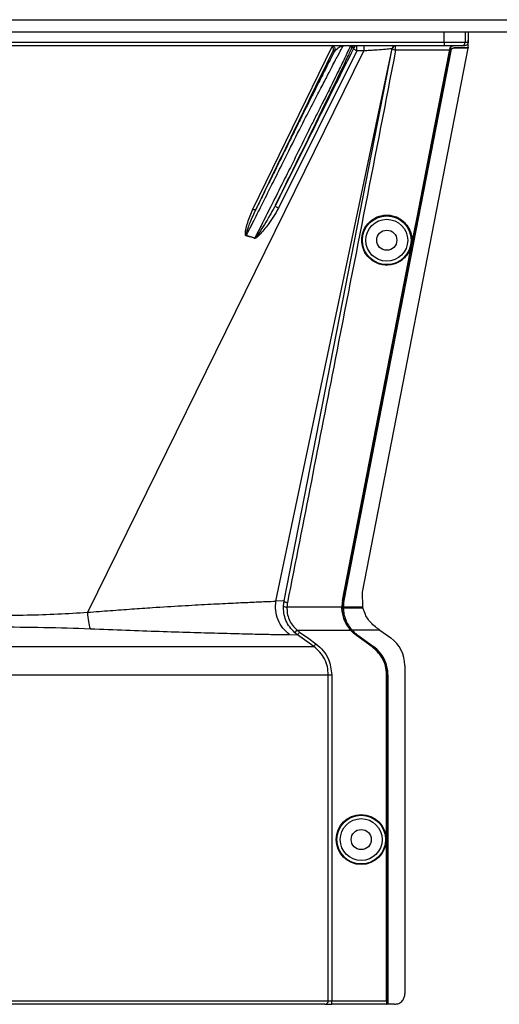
# Model space of a CAD drawing. Header units: inches. Extents: x -3977 to 448, y -4288 to 2176.
# Tile 111 of 206: x -851 to -781, y -2623 to -2481. Entities that reach past the tile are written whole.
import ezdxf

# ---------------------------------------------------------------- set-up
doc = ezdxf.new("R2010")
doc.units = ezdxf.units.IN
doc.header["$MEASUREMENT"] = 0

msp = doc.modelspace()

# ---------------------------------------------------------------- linework, layer by layer
at = {"color": 7, "linetype": 'Continuous', "lineweight": 25}
for p, q in [((-1388.978, -2480.922), (-396.478, -2480.922)), ((-1388.978, -2482.672), (-396.478, -2482.672))]:
    msp.add_line(p, q, dxfattribs=at)
at = {"color": 1, "linetype": 'Continuous', "lineweight": 25}
for p, q in [((-789.407, -2484.172), (-789.407, -2482.672)), ((-786.407, -2482.672), (-786.407, -2484.172)), ((-785.977, -2482.672), (-785.977, -2483.86)), ((-918.549, -2484.172), (-789.407, -2484.172)), ((-789.407, -2484.672), (-918.549, -2484.672)), ((-816.995, -2508.201), (-805.567, -2484.781)), ((-802.931, -2484.672), (-802.711, -2484.951)), ((-796.416, -2485.33), (-796.416, -2484.672)), ((-789.407, -2484.172), (-786.407, -2484.172)), ((-789.407, -2484.172), (-789.407, -2484.672)), ((-786.907, -2484.672), (-789.407, -2484.672)), ((-786.478, -2484.672), (-786.907, -2484.672)), ((-786.407, -2484.172), (-785.977, -2484.172)), ((-840.797, -2566.238), (-800.982, -2485.403)), ((-813.68, -2564.645), (-796.941, -2485.07)), ((-801.997, -2485.403), (-813.29, -2508.069)), ((-812.496, -2564.593), (-796.906, -2485.076)), ((-805.183, -2485.393), (-805.422, -2485.393)), ((-802.445, -2484.951), (-802.711, -2484.951)), ((-801.195, -2563.324), (-785.956, -2485.017)), ((-788.65, -2485.33), (-796.416, -2485.33)), ((-788.671, -2485.434), (-788.627, -2485.442)), ((-788.627, -2485.442), (-788.509, -2485.442)), ((-788.556, -2485.076), (-788.602, -2485.076)), ((-788.473, -2485.419), (-788.495, -2485.374)), ((-788.009, -2484.973), (-787.987, -2485.017)), ((-785.992, -2484.973), (-788.009, -2484.973)), ((-785.956, -2485.017), (-787.987, -2485.017)), ((-785.956, -2485.017), (-785.992, -2484.973)), ((-793.332, -2509.377), (-793.289, -2509.385)), ((-816.729, -2512.365), (-817.934, -2512.001)), ((-794.887, -2517.366), (-794.844, -2517.374)), ((-801.165, -2565.454), (-801.195, -2563.324)), ((-812.496, -2564.593), (-813.68, -2564.645)), ((-812.582, -2565.302), (-812.496, -2564.593)), ((-812.084, -2565.474), (-804.157, -2565.474)), ((-804.155, -2565.634), (-804.111, -2565.633)), ((-804.111, -2565.633), (-803.992, -2565.633)), ((-804.064, -2564.534), (-804.02, -2564.542)), ((-803.962, -2565.474), (-801.502, -2565.474)), ((-801.532, -2565.633), (-803.961, -2565.633)), ((-803.87, -2564.542), (-803.901, -2564.536)), ((-801.121, -2565.633), (-801.532, -2565.633)), ((-801.502, -2565.474), (-801.16, -2565.474)), ((-811.715, -2569.455), (-810.544, -2569.497)), ((-810.953, -2569.17), (-810.621, -2568.796)), ((-810.621, -2568.796), (-802.917, -2568.796)), ((-802.891, -2568.825), (-802.859, -2568.796)), ((-802.75, -2568.796), (-802.859, -2568.796)), ((-802.732, -2568.817), (-802.709, -2568.796)), ((-798.706, -2568.796), (-802.709, -2568.796)), ((-802.065, -2569.571), (-802.04, -2569.535)), ((-799.784, -2571.212), (-802.065, -2569.571)), ((-802.04, -2569.535), (-799.759, -2571.176)), ((-801.89, -2569.535), (-801.908, -2569.56)), ((-801.908, -2569.56), (-799.627, -2571.201)), ((-801.89, -2569.535), (-799.609, -2571.176)), ((-798.706, -2568.796), (-797.123, -2569.935)), ((-799.759, -2571.176), (-799.784, -2571.212)), ((-799.627, -2571.201), (-799.609, -2571.176)), ((-795.089, -2573.905), (-795.089, -2621.173)), ((-806.119, -2622.173), (-806.119, -2575.235)), ((-805.62, -2575.235), (-805.62, -2622.173)), ((-797.722, -2622.173), (-797.722, -2575.235)), ((-797.722, -2575.235), (-797.679, -2575.235)), ((-797.679, -2575.235), (-797.679, -2622.673)), ((-797.529, -2575.235), (-797.559, -2575.235)), ((-797.559, -2575.235), (-797.559, -2622.673)), ((-797.529, -2575.235), (-797.529, -2622.673)), ((-901.836, -2622.173), (-806.119, -2622.173)), ((-806.119, -2622.173), (-805.62, -2622.173)), ((-805.62, -2622.673), (-805.62, -2622.173)), ((-805.62, -2622.173), (-797.722, -2622.173)), ((-806.619, -2622.673), (-901.386, -2622.673)), ((-806.619, -2622.673), (-805.62, -2622.673)), ((-797.714, -2622.673), (-805.62, -2622.673)), ((-797.714, -2622.673), (-797.679, -2622.673)), ((-797.559, -2622.673), (-797.679, -2622.673)), ((-797.529, -2622.673), (-797.559, -2622.673)), ((-796.589, -2622.673), (-797.529, -2622.673))]:
    msp.add_line(p, q, dxfattribs=at)
at = {"color": 1, "linetype": 'Continuous', "lineweight": 25, "flags": 128}
for points in [[(-788.509, -2485.442), (-797.13, -2529.735), (-803.901, -2564.536)], [(-788.473, -2485.419), (-797.097, -2529.728), (-803.87, -2564.542)], [(-796.416, -2485.33), (-796.515, -2485.31), (-796.611, -2485.283), (-796.698, -2485.252), (-796.774, -2485.218), (-796.834, -2485.181), (-796.878, -2485.145), (-796.902, -2485.109), (-796.906, -2485.076)], [(-793.332, -2509.377), (-790.722, -2495.969), (-788.671, -2485.434)], [(-793.289, -2509.385), (-790.679, -2495.977), (-788.627, -2485.442)], [(-788.671, -2485.434), (-788.659, -2485.376), (-788.65, -2485.33)], [(-816.995, -2508.201), (-816.916, -2508.228), (-816.839, -2508.248), (-816.766, -2508.26), (-816.7, -2508.263), (-816.642, -2508.258), (-816.595, -2508.244), (-816.559, -2508.222), (-816.535, -2508.192)], [(-813.29, -2508.069), (-813.388, -2508.024), (-813.481, -2507.97), (-813.565, -2507.91), (-813.635, -2507.847), (-813.689, -2507.783), (-813.722, -2507.723), (-813.735, -2507.668), (-813.726, -2507.621)], [(-794.887, -2517.366), (-794.016, -2512.892), (-793.332, -2509.377)], [(-794.844, -2517.374), (-793.973, -2512.9), (-793.289, -2509.385)], [(-804.064, -2564.534), (-798.926, -2538.12), (-794.887, -2517.366)], [(-804.02, -2564.542), (-798.882, -2538.128), (-794.844, -2517.374)], [(-803.993, -2565.474), (-803.992, -2565.563), (-803.992, -2565.633)], [(-803.962, -2565.474), (-803.98, -2565.474), (-803.993, -2565.474)], [(-803.992, -2565.633), (-803.974, -2565.633), (-803.961, -2565.633)], [(-801.165, -2565.454), (-801.162, -2565.465), (-801.16, -2565.474)], [(-808.205, -2571.176), (-809.535, -2570.221), (-810.544, -2569.497)], [(-810.252, -2569.091), (-808.942, -2570.032), (-807.913, -2570.771)]]:
    msp.add_lwpolyline(points, dxfattribs=at)
at = {"color": 1, "linetype": 'Continuous', "lineweight": 25}
for centre, radius in [((-797.698, -2512.672), 3.509), ((-797.698, -2512.672), 3.012), ((-797.698, -2512.672), 1.45), ((-801.379, -2598.954), 3.605), ((-801.379, -2598.954), 3.509), ((-801.379, -2598.954), 3.012), ((-801.379, -2598.954), 1.45)]:
    msp.add_circle(centre, radius, dxfattribs=at)
for centre, radius, start, end in [((-805.631, -2485.172), 0.5, 333.77785, 89.99785), ((-802.263, -2485.172), 0.5, 90.0006, 153.77997), ((-801.996, -2485.172), 0.5, 90.0006, 153.77997), ((-716.756, -2485.157), 84.226, 179.67012, 180.16728), ((-796.451, -2485.172), 0.5, 90.00013, 168.16326), ((-796.416, -2485.172), 0.5, 90.00001, 168.95319), ((-786.907, -2484.172), 0.5, 270.00039, 0.00039), ((-821.724, -2510.88), 3.952, 342.84395, 343.5205), ((-819.388, -2511.29), 2.868, 337.2306, 337.97796), ((-812.157, -2564.88), 0.599, 224.82521, 277.0422), ((-799.979, -2573.905), 4.89, 0, 54.26784), ((-802.529, -2575.235), 4.969, 0, 54.26784), ((-802.529, -2575.235), 5, 0, 54.26784), ((-806.619, -2622.174), 0.5, 270.05508, 0.05497)]:
    msp.add_arc(centre, radius, start, end, dxfattribs=at)
msp.add_ellipse((-804.007, -2567.024), major_axis=(-0.033, 4.773), ratio=0.0122176, start_param=5.008114, end_param=5.042953, dxfattribs=at)
for points, knots in [([(-814.248, -2504.672), (-813.822, -2503.825), (-812.999, -2502.187), (-811.502, -2499.183), (-809.886, -2495.97), (-808.289, -2492.893), (-807.229, -2490.883), (-806.564, -2489.584), (-806.12, -2488.721), (-805.461, -2487.441), (-804.724, -2486.024), (-804.101, -2484.881), (-804, -2484.741), (-803.95, -2484.672)], [0, 0, 0, 0, 0.0853299, 0.1647785, 0.3058868, 0.4236144, 0.5180549, 0.5619014, 0.6049909, 0.6473488, 0.7701101, 0.8873524, 1, 1, 1, 1]), ([(-802.931, -2484.672), (-802.956, -2484.741), (-803.006, -2484.882), (-803.557, -2486.031), (-804.451, -2487.883), (-805.429, -2489.895), (-806.293, -2491.618), (-806.927, -2492.864), (-807.661, -2494.312), (-808.822, -2496.618), (-810.146, -2499.286), (-811.611, -2502.245), (-812.414, -2503.845), (-812.829, -2504.672)], [0, 0, 0, 0, 0.1134223, 0.2308835, 0.3533458, 0.4816591, 0.5279315, 0.5794607, 0.6362741, 0.6983919, 0.8384349, 0.9165437, 1, 1, 1, 1]), ([(-805.422, -2485.393), (-805.394, -2485.304), (-805.35, -2485.162), (-805.415, -2484.96), (-805.494, -2484.846), (-805.544, -2484.801), (-805.567, -2484.781)], [0, 0, 0, 0, 0.4997855, 0.7895597, 0.903414, 1, 1, 1, 1]), ([(-805.183, -2485.393), (-804.972, -2485.188), (-804.544, -2484.773), (-804.15, -2484.706), (-803.95, -2484.672)], [0, 0, 0, 0, 0.49322, 1, 1, 1, 1]), ([(-801.997, -2485.403), (-801.997, -2485.364), (-801.997, -2485.285), (-801.997, -2485.156), (-801.997, -2485.028), (-801.997, -2484.91), (-801.996, -2484.809), (-801.996, -2484.732), (-801.996, -2484.682), (-801.996, -2484.675), (-801.996, -2484.672)], [0, 0, 0, 0, 0.1249999, 0.2499998, 0.3749997, 0.4999997, 0.6249998, 0.7499998, 0.8749999, 1, 1, 1, 1]), ([(-788.602, -2485.076), (-788.595, -2485.047), (-788.58, -2484.987), (-788.521, -2484.871), (-788.425, -2484.768), (-788.279, -2484.689), (-788.181, -2484.678), (-788.122, -2484.672)], [0, 0, 0, 0, 0.1076245, 0.2258225, 0.5005022, 0.7046611, 1, 1, 1, 1]), ([(-788.066, -2484.672), (-788.124, -2484.678), (-788.24, -2484.69), (-788.391, -2484.781), (-788.507, -2484.913), (-788.54, -2485.022), (-788.556, -2485.076)], [0, 0, 0, 0, 0.2498107, 0.4996707, 0.7495873, 1, 1, 1, 1]), ([(-785.977, -2484.172), (-785.985, -2484.238), (-786, -2484.369), (-786.115, -2484.533), (-786.28, -2484.649), (-786.412, -2484.665), (-786.478, -2484.672)], [0, 0, 0, 0, 0.2497363, 0.4995998, 0.7494612, 1, 1, 1, 1]), ([(-785.976, -2484.893), (-785.979, -2484.908), (-785.985, -2484.934), (-785.99, -2484.961), (-785.992, -2484.973)], [0, 0, 0, 0, 0.5599478, 1, 1, 1, 1]), ([(-785.976, -2484.893), (-785.977, -2484.702), (-785.977, -2484.36), (-785.977, -2484.013), (-785.977, -2483.86)], [0, 0, 0, 0, 0.5600002, 1, 1, 1, 1]), ([(-785.977, -2483.86), (-785.977, -2483.919), (-785.977, -2484.023), (-785.977, -2484.126), (-785.977, -2484.172)], [0, 0, 0, 0, 0.56, 1, 1, 1, 1]), ([(-805.183, -2485.393), (-805.306, -2485.632), (-805.483, -2485.975), (-805.722, -2486.443), (-805.834, -2486.663), (-805.888, -2486.769), (-805.918, -2486.829), (-806.055, -2487.097), (-806.287, -2487.555), (-806.601, -2488.176), (-806.808, -2488.586), (-806.916, -2488.8), (-806.954, -2488.874), (-806.968, -2488.904), (-807.138, -2489.241), (-807.553, -2490.066), (-808.226, -2491.408), (-809, -2492.956), (-809.856, -2494.673), (-810.759, -2496.49), (-811.73, -2498.447), (-812.615, -2500.235), (-813.569, -2502.166), (-814.568, -2504.191), (-815.588, -2506.263), (-816.246, -2507.604), (-816.535, -2508.192)], [0, 0, 0, 0, 0.0612189, 0.0880704, 0.1005426, 0.1065388, 0.1094768, 0.1123746, 0.159691, 0.195523, 0.2196359, 0.2272587, 0.2299562, 0.2314913, 0.2319099, 0.2834138, 0.3575026, 0.4213474, 0.4874233, 0.5724059, 0.6379681, 0.7128717, 0.7733539, 0.8517162, 0.9349551, 1, 1, 1, 1]), ([(-816.535, -2508.192), (-814.461, -2503.938), (-810.758, -2496.34), (-807.053, -2488.738), (-805.422, -2485.393)], [0, 0, 0, 0, 0.56, 1, 1, 1, 1]), ([(-813.726, -2507.621), (-813.061, -2506.272), (-811.73, -2503.574), (-809.75, -2499.541), (-807.864, -2495.683), (-806.108, -2492.073), (-804.584, -2488.917), (-803.354, -2486.344), (-802.925, -2485.415), (-802.711, -2484.951)], [0, 0, 0, 0, 0.1400047, 0.2800914, 0.4201259, 0.5602134, 0.7068433, 0.8534864, 1, 1, 1, 1]), ([(-802.445, -2484.951), (-804.551, -2489.183), (-808.312, -2496.741), (-812.072, -2504.297), (-813.726, -2507.621)], [0, 0, 0, 0, 0.56, 1, 1, 1, 1]), ([(-796.416, -2485.33), (-799.317, -2500.173), (-804.499, -2526.678), (-809.711, -2553.177), (-812.004, -2564.837)], [0, 0, 0, 0, 0.56, 1, 1, 1, 1]), ([(-801.997, -2485.403), (-802.044, -2485.383), (-802.142, -2485.34), (-802.279, -2485.249), (-802.393, -2485.142), (-802.46, -2485.033), (-802.45, -2484.977), (-802.445, -2484.951)], [0, 0, 0, 0, 0.1741387, 0.365396, 0.5645527, 0.7930755, 1, 1, 1, 1]), ([(-800.982, -2485.403), (-800.982, -2485.403), (-800.983, -2485.403), (-800.985, -2485.403), (-800.988, -2485.403), (-800.992, -2485.403), (-801.001, -2485.403), (-801.016, -2485.403), (-801.044, -2485.403), (-801.093, -2485.403), (-801.18, -2485.403), (-801.337, -2485.403), (-801.616, -2485.403), (-801.848, -2485.403), (-801.997, -2485.403)], [0, 0, 0, 0, 0.0017009, 0.0030354, 0.0054185, 0.0096741, 0.0172733, 0.0308433, 0.0550755, 0.0983472, 0.1756181, 0.3136018, 0.5600013, 1, 1, 1, 1]), ([(-796.941, -2485.07), (-796.959, -2485.078), (-796.997, -2485.094), (-797.338, -2485.139), (-798.095, -2485.211), (-799.193, -2485.297), (-800.191, -2485.362), (-800.718, -2485.389), (-800.982, -2485.403)], [0, 0, 0, 0, 0.1237142, 0.2485076, 0.4983712, 0.7487751, 0.8741868, 1, 1, 1, 1]), ([(-796.906, -2485.076), (-796.91, -2485.076), (-796.917, -2485.074), (-796.933, -2485.071), (-796.941, -2485.07)], [0, 0, 0, 0, 0.56, 1, 1, 1, 1]), ([(-788.556, -2485.076), (-788.569, -2485.145), (-788.593, -2485.268), (-788.617, -2485.389), (-788.627, -2485.442)], [0, 0, 0, 0, 0.5600001, 1, 1, 1, 1]), ([(-788.509, -2485.442), (-788.506, -2485.43), (-788.502, -2485.407), (-788.497, -2485.384), (-788.495, -2485.374)], [0, 0, 0, 0, 0.5602825, 1, 1, 1, 1]), ([(-788.495, -2485.374), (-788.48, -2485.321), (-788.448, -2485.214), (-788.334, -2485.082), (-788.183, -2484.99), (-788.067, -2484.979), (-788.009, -2484.973)], [0, 0, 0, 0, 0.250213, 0.5001928, 0.7501561, 1, 1, 1, 1]), ([(-787.987, -2485.017), (-788.045, -2485.023), (-788.162, -2485.035), (-788.312, -2485.127), (-788.425, -2485.258), (-788.457, -2485.365), (-788.473, -2485.419)], [0, 0, 0, 0, 0.24959777, 0.4994188, 0.74939358, 1, 1, 1, 1]), ([(-817.934, -2512.001), (-817.617, -2511.371), (-816.902, -2509.951), (-815.669, -2507.498), (-814.75, -2505.67), (-814.248, -2504.672)], [0, 0, 0, 0, 0.2657186, 0.599055, 1, 1, 1, 1]), ([(-812.829, -2504.672), (-813.378, -2505.763), (-814.367, -2507.727), (-815.672, -2510.3), (-816.411, -2511.745), (-816.729, -2512.365)], [0, 0, 0, 0, 0.415954, 0.7493023, 1, 1, 1, 1]), ([(-817.947, -2512.046), (-817.956, -2512.043), (-817.974, -2512.036), (-818.007, -2512.011), (-818.058, -2511.926), (-818.107, -2511.26), (-817.727, -2509.986), (-817.252, -2508.827), (-816.995, -2508.201)], [0, 0, 0, 0, 0.0062895, 0.0128488, 0.0284102, 0.0757073, 0.4997845, 1, 1, 1, 1]), ([(-817.934, -2512.001), (-817.937, -2512), (-817.942, -2511.999), (-817.95, -2511.995), (-817.955, -2511.989), (-817.962, -2511.978), (-817.966, -2511.96), (-817.974, -2511.839), (-817.914, -2511.64), (-817.819, -2511.302), (-817.644, -2510.799), (-817.246, -2509.735), (-816.829, -2508.831), (-816.535, -2508.192)], [0, 0, 0, 0, 0.002002, 0.0039182, 0.0059178, 0.0081145, 0.0132777, 0.0194868, 0.0994036, 0.1644525, 0.2820291, 0.4928409, 1, 1, 1, 1]), ([(-813.29, -2508.069), (-813.77, -2508.856), (-814.598, -2510.213), (-815.728, -2511.603), (-816.379, -2512.251), (-816.602, -2512.387), (-816.684, -2512.407), (-816.72, -2512.406), (-816.735, -2512.402), (-816.743, -2512.4)], [0, 0, 0, 0, 0.4987105, 0.8596241, 0.9547007, 0.9823705, 0.9920695, 0.9961825, 1, 1, 1, 1]), ([(-813.726, -2507.621), (-814.181, -2508.456), (-814.867, -2509.714), (-815.76, -2511.102), (-816.223, -2511.784), (-816.463, -2512.114), (-816.593, -2512.267), (-816.658, -2512.336), (-816.695, -2512.361), (-816.713, -2512.366), (-816.722, -2512.367), (-816.727, -2512.366), (-816.729, -2512.365)], [0, 0, 0, 0, 0.5009066, 0.755241, 0.8820707, 0.9446164, 0.9748532, 0.9894631, 0.9953788, 0.9977943, 0.9989073, 1, 1, 1, 1]), ([(-797.698, -2516.256), (-797.916, -2516.244), (-798.392, -2516.219), (-799.139, -2515.988), (-799.925, -2515.541), (-800.651, -2514.812), (-801.175, -2513.816), (-801.368, -2512.651), (-801.175, -2511.487), (-800.651, -2510.491), (-799.925, -2509.762), (-799.139, -2509.314), (-798.392, -2509.084), (-797.916, -2509.059), (-797.698, -2509.047)], [0, 0, 0, 0, 0.0563094, 0.122835, 0.200993, 0.2913236, 0.3924071, 0.5, 0.6075929, 0.7086764, 0.799007, 0.877165, 0.9436906, 1, 1, 1, 1]), ([(-797.698, -2509.047), (-797.48, -2509.059), (-797.005, -2509.084), (-796.257, -2509.314), (-795.471, -2509.762), (-794.746, -2510.491), (-794.221, -2511.487), (-794.028, -2512.651), (-794.221, -2513.816), (-794.746, -2514.812), (-795.471, -2515.541), (-796.257, -2515.988), (-797.005, -2516.219), (-797.48, -2516.244), (-797.698, -2516.256)], [0, 0, 0, 0, 0.0563094, 0.122835, 0.200993, 0.2913236, 0.3924071, 0.5, 0.6075929, 0.7086764, 0.799007, 0.877165, 0.9436906, 1, 1, 1, 1]), ([(-816.743, -2512.4), (-816.954, -2512.331), (-817.352, -2512.201), (-817.757, -2512.095), (-817.947, -2512.046)], [0, 0, 0, 0, 0.5320089, 1, 1, 1, 1]), ([(-840.797, -2566.238), (-839.707, -2566.153), (-837.539, -2565.984), (-834.422, -2565.754), (-830.934, -2565.516), (-827.202, -2565.288), (-823.411, -2565.08), (-820.099, -2564.913), (-817.329, -2564.784), (-815.095, -2564.684), (-814.153, -2564.658), (-813.68, -2564.645)], [0, 0, 0, 0, 0.084405, 0.167683, 0.2508255, 0.3762115, 0.5005933, 0.6255551, 0.7504676, 0.8747621, 1, 1, 1, 1]), ([(-811.715, -2569.455), (-812.049, -2569.164), (-812.731, -2568.572), (-813.408, -2567.357), (-813.778, -2566.01), (-813.712, -2565.094), (-813.68, -2564.645)], [0, 0, 0, 0, 0.2452308, 0.5, 0.7547692, 1, 1, 1, 1]), ([(-810.953, -2569.17), (-811.211, -2568.908), (-811.729, -2568.385), (-812.252, -2567.411), (-812.57, -2566.363), (-812.578, -2565.656), (-812.582, -2565.302)], [0, 0, 0, 0, 0.2504497, 0.501026, 0.7504119, 1, 1, 1, 1]), ([(-812.496, -2564.593), (-812.489, -2564.614), (-812.477, -2564.647), (-812.416, -2564.694), (-812.352, -2564.73), (-812.274, -2564.764), (-812.16, -2564.804), (-812.066, -2564.824), (-812.004, -2564.837)], [0, 0, 0, 0, 0.2396351, 0.3684751, 0.5, 0.6315249, 0.7603649, 1, 1, 1, 1]), ([(-812.004, -2564.837), (-812.025, -2564.955), (-812.063, -2565.166), (-812.078, -2565.38), (-812.084, -2565.474)], [0, 0, 0, 0, 0.5599329, 1, 1, 1, 1]), ([(-812.084, -2565.474), (-812.081, -2565.778), (-812.075, -2566.385), (-811.789, -2567.289), (-811.317, -2568.128), (-810.854, -2568.573), (-810.621, -2568.796)], [0, 0, 0, 0, 0.2480977, 0.4964537, 0.7473571, 1, 1, 1, 1]), ([(-804.064, -2564.534), (-804.093, -2564.709), (-804.145, -2565.02), (-804.153, -2565.336), (-804.157, -2565.474)], [0, 0, 0, 0, 0.5599497, 1, 1, 1, 1]), ([(-804.155, -2565.634), (-804.155, -2565.604), (-804.157, -2565.551), (-804.157, -2565.498), (-804.157, -2565.474)], [0, 0, 0, 0, 0.5600457, 1, 1, 1, 1]), ([(-802.917, -2568.796), (-803.263, -2568.314), (-803.955, -2567.348), (-804.088, -2566.205), (-804.155, -2565.634)], [0, 0, 0, 0, 0.500053, 1, 1, 1, 1]), ([(-804.02, -2564.542), (-804.053, -2564.745), (-804.112, -2565.106), (-804.111, -2565.472), (-804.111, -2565.633)], [0, 0, 0, 0, 0.5600744, 1, 1, 1, 1]), ([(-802.859, -2568.796), (-803.246, -2568.251), (-803.937, -2567.275), (-804.058, -2566.135), (-804.111, -2565.633)], [0, 0, 0, 0, 0.5591099, 1, 1, 1, 1]), ([(-803.901, -2564.536), (-803.93, -2564.71), (-803.982, -2565.021), (-803.99, -2565.336), (-803.993, -2565.474)], [0, 0, 0, 0, 0.5600516, 1, 1, 1, 1]), ([(-803.87, -2564.542), (-803.899, -2564.715), (-803.951, -2565.024), (-803.959, -2565.337), (-803.962, -2565.474)], [0, 0, 0, 0, 0.5598333, 1, 1, 1, 1]), ([(-803.961, -2565.633), (-803.939, -2565.914), (-803.895, -2566.478), (-803.638, -2567.313), (-803.258, -2568.108), (-802.892, -2568.567), (-802.709, -2568.796)], [0, 0, 0, 0, 0.2500257, 0.5001914, 0.7501772, 1, 1, 1, 1]), ([(-801.126, -2565.61), (-801.133, -2565.585), (-801.144, -2565.539), (-801.155, -2565.494), (-801.16, -2565.474)], [0, 0, 0, 0, 0.5599989, 1, 1, 1, 1]), ([(-801.126, -2565.61), (-801.125, -2565.615), (-801.123, -2565.622), (-801.121, -2565.629), (-801.12, -2565.633)], [0, 0, 0, 0, 0.5600046, 1, 1, 1, 1]), ([(-799.167, -2568.465), (-799.403, -2568.275), (-800.063, -2567.745), (-800.754, -2566.748), (-801.019, -2565.94), (-801.12, -2565.633)], [0, 0, 0, 0, 0.25634584, 0.71667554, 1, 1, 1, 1]), ([(-853.978, -2566.671), (-852.491, -2566.662), (-849.514, -2566.643), (-845.09, -2566.501), (-842.23, -2566.326), (-840.797, -2566.238)], [0, 0, 0, 0, 0.3326232, 0.6656434, 1, 1, 1, 1]), ([(-840.398, -2568.603), (-840.491, -2568.276), (-840.678, -2567.624), (-840.757, -2566.7), (-840.797, -2566.238)], [0, 0, 0, 0, 0.50002184, 1, 1, 1, 1]), ([(-853.978, -2568.339), (-851.683, -2568.349), (-847.091, -2568.368), (-842.629, -2568.524), (-840.398, -2568.603)], [0, 0, 0, 0, 0.4998677, 1, 1, 1, 1]), ([(-798.808, -2568.723), (-798.875, -2568.675), (-798.994, -2568.589), (-799.114, -2568.503), (-799.167, -2568.465)], [0, 0, 0, 0, 0.5599992, 1, 1, 1, 1]), ([(-840.398, -2568.602), (-838.676, -2568.672), (-835.24, -2568.81), (-830.418, -2568.977), (-825.962, -2569.116), (-821.953, -2569.228), (-818.461, -2569.319), (-815.548, -2569.389), (-813.202, -2569.44), (-812.212, -2569.45), (-811.715, -2569.455)], [0, 0, 0, 0, 0.12497851, 0.24943172, 0.37491185, 0.4994749, 0.62460669, 0.74971209, 0.8742813, 1, 1, 1, 1]), ([(-810.544, -2569.497), (-810.622, -2569.439), (-810.763, -2569.335), (-810.895, -2569.22), (-810.953, -2569.17)], [0, 0, 0, 0, 0.5598158, 1, 1, 1, 1]), ([(-810.621, -2568.796), (-810.554, -2568.854), (-810.435, -2568.957), (-810.308, -2569.05), (-810.252, -2569.091)], [0, 0, 0, 0, 0.5599596, 1, 1, 1, 1]), ([(-810.544, -2569.497), (-810.538, -2569.49), (-810.527, -2569.475), (-810.459, -2569.38), (-810.362, -2569.245), (-810.288, -2569.141), (-810.252, -2569.091)], [0, 0, 0, 0, 0.24061816, 0.5, 0.75938184, 1, 1, 1, 1]), ([(-802.891, -2568.825), (-802.896, -2568.82), (-802.905, -2568.81), (-802.913, -2568.801), (-802.917, -2568.796)], [0, 0, 0, 0, 0.5601198, 1, 1, 1, 1]), ([(-802.065, -2569.571), (-802.231, -2569.444), (-802.526, -2569.217), (-802.78, -2568.945), (-802.891, -2568.825)], [0, 0, 0, 0, 0.5598224, 1, 1, 1, 1]), ([(-802.859, -2568.796), (-802.717, -2568.947), (-802.463, -2569.215), (-802.169, -2569.437), (-802.04, -2569.535)], [0, 0, 0, 0, 0.55981798, 1, 1, 1, 1]), ([(-802.732, -2568.817), (-802.735, -2568.813), (-802.741, -2568.806), (-802.747, -2568.799), (-802.75, -2568.796)], [0, 0, 0, 0, 0.56, 1, 1, 1, 1]), ([(-801.908, -2569.56), (-802.073, -2569.434), (-802.367, -2569.207), (-802.62, -2568.936), (-802.732, -2568.817)], [0, 0, 0, 0, 0.5599986, 1, 1, 1, 1]), ([(-802.709, -2568.796), (-802.567, -2568.947), (-802.313, -2569.215), (-802.019, -2569.437), (-801.89, -2569.535)], [0, 0, 0, 0, 0.5600005, 1, 1, 1, 1]), ([(-798.706, -2568.796), (-798.725, -2568.783), (-798.759, -2568.758), (-798.793, -2568.734), (-798.808, -2568.723)], [0, 0, 0, 0, 0.56, 1, 1, 1, 1]), ([(-853.978, -2571.176), (-852.219, -2571.176), (-848.627, -2571.176), (-843.212, -2571.176), (-837.772, -2571.176), (-832.442, -2571.176), (-827.367, -2571.176), (-822.691, -2571.176), (-818.544, -2571.176), (-815.029, -2571.176), (-812.212, -2571.176), (-810.141, -2571.176), (-808.747, -2571.176), (-808.383, -2571.176), (-808.205, -2571.176)], [0, 0, 0, 0, 0.0764204, 0.1560238, 0.2384089, 0.3230616, 0.4093667, 0.4966296, 0.584108, 0.6710485, 0.7567251, 0.840474, 0.9217211, 1, 1, 1, 1]), ([(-806.12, -2575.235), (-806.146, -2574.841), (-806.2, -2574.051), (-806.634, -2572.937), (-807.288, -2571.934), (-807.899, -2571.429), (-808.205, -2571.176)], [0, 0, 0, 0, 0.2494565, 0.4996464, 0.7495448, 1, 1, 1, 1]), ([(-808.204, -2571.176), (-808.199, -2571.169), (-808.188, -2571.154), (-808.12, -2571.059), (-808.023, -2570.924), (-807.949, -2570.821), (-807.913, -2570.771)], [0, 0, 0, 0, 0.2405936, 0.4999997, 0.7594059, 1, 1, 1, 1]), ([(-807.913, -2570.771), (-807.541, -2571.086), (-806.798, -2571.715), (-805.866, -2573.223), (-805.713, -2574.473), (-805.62, -2575.235)], [0, 0, 0, 0, 0.2811141, 0.5612729, 1, 1, 1, 1]), ([(-797.722, -2575.235), (-797.757, -2574.803), (-797.826, -2573.928), (-798.438, -2572.452), (-799.276, -2571.68), (-799.784, -2571.212)], [0, 0, 0, 0, 0.2775345, 0.5620489, 1, 1, 1, 1]), ([(-799.759, -2571.176), (-799.425, -2571.459), (-798.749, -2572.031), (-797.901, -2573.403), (-797.763, -2574.544), (-797.679, -2575.235)], [0, 0, 0, 0, 0.2774863, 0.5619954, 1, 1, 1, 1]), ([(-797.722, -2622.173), (-797.722, -2622.244), (-797.722, -2622.392), (-797.72, -2622.559), (-797.717, -2622.657), (-797.715, -2622.668), (-797.714, -2622.673)], [0, 0, 0, 0, 0.27024264, 0.56240502, 0.78972122, 1, 1, 1, 1]), ([(-796.589, -2622.673), (-796.376, -2622.647), (-795.934, -2622.592), (-795.431, -2622.186), (-795.138, -2621.681), (-795.105, -2621.338), (-795.089, -2621.173)], [0, 0, 0, 0, 0.27028, 0.5624538, 0.7897516, 1, 1, 1, 1]), ([(-805.952, -2622.673), (-805.941, -2622.673), (-805.92, -2622.673), (-805.77, -2622.673), (-805.706, -2622.673)], [0, 0, 0, 0, 0.5708247, 1, 1, 1, 1])]:
    msp.add_open_spline(points, degree=3, knots=knots, dxfattribs=at)
for points in [[(-788.602, -2485.076), (-788.61, -2485.119), (-788.626, -2485.205), (-788.642, -2485.289), (-788.65, -2485.33)], [(-853.978, -2575.235), (-851.968, -2575.235), (-847.949, -2575.235), (-842.015, -2575.235), (-836.27, -2575.235), (-830.804, -2575.235), (-825.705, -2575.235), (-821.052, -2575.235), (-816.918, -2575.235), (-813.371, -2575.235), (-810.461, -2575.235), (-808.252, -2575.235), (-806.712, -2575.235), (-806.317, -2575.235), (-806.119, -2575.235)], [(-806.119, -2575.235), (-806.109, -2575.235), (-806.087, -2575.235), (-805.97, -2575.235), (-805.809, -2575.235), (-805.683, -2575.235), (-805.62, -2575.235)]]:
    msp.add_open_spline(points, degree=3, dxfattribs=at)

doc.saveas('drawing.dxf')
